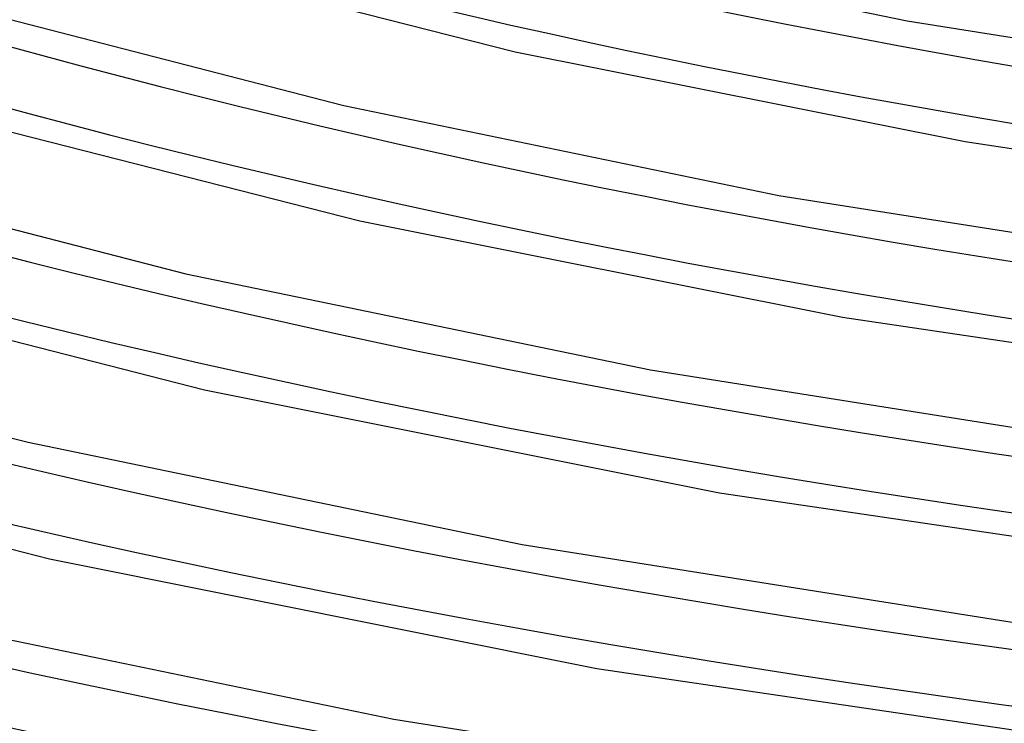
# Model space of a CAD drawing. Header units: millimetres. Extents: x -1077 to 1077, y -1167 to 1197.
# Tile 31 of 81: x -244 to -153, y 512 to 577. Entities that reach past the tile are written whole.
import ezdxf

# ---------------------------------------------------------------- set-up
doc = ezdxf.new("R2010")
doc.units = ezdxf.units.MM
doc.layers.add('HIDDEN', color=7, linetype='Continuous')
doc.layers.add('THICK', color=7, linetype='Continuous')

msp = doc.modelspace()

# ---------------------------------------------------------------- linework, layer by layer
at = {"layer": 'HIDDEN'}
for centre, major_axis, start_param, end_param in [((0, 795.877), (-682, 0), 0, 2.617994), ((0, 795.869), (-438.31, 0), 1.058605, 2.072515), ((0, 795.869), (-472.41, 0), 1.057782, 2.073339), ((0, 795.869), (-506.51, 0), 1.057069, 2.074051), ((0, 795.869), (-540.61, 0), 1.056446, 2.074674), ((0, 795.869), (-574.71, 0), 1.055898, 2.075223), ((0, 795.869), (-608.81, 0), 1.05541, 2.07571), ((0, 795.869), (-642.91, 0), 1.054975, 2.076146)]:
    msp.add_ellipse(centre, major_axis=major_axis, ratio=0.5, start_param=start_param, end_param=end_param, dxfattribs=at)
at = {"layer": 'THICK'}
for p, q in [((-199.538, 584.14), (-162.365, 576.469)), ((-237.465, 583.604), (-198.302, 573.618)), ((-251.958, 578.486), (-214.013, 568.702)), ((-162.365, 576.469), (-123.729, 570.36)), ((-198.302, 573.618), (-157.034, 565.388)), ((-254.515, 568.838), (-212.53, 558.123)), ((-214.013, 568.702), (-174.127, 560.466)), ((-157.034, 565.388), (-114.117, 559.061)), ((-269.007, 563.72), (-228.485, 553.264)), ((-174.127, 560.466), (-132.67, 553.906)), ((-212.53, 558.123), (-168.289, 549.293)), ((-271.566, 554.072), (-226.77, 542.631)), ((-228.485, 553.264), (-185.888, 544.462)), ((-286.057, 548.954), (-242.958, 537.826)), ((-168.289, 549.293), (-122.273, 542.506)), ((-185.888, 544.462), (-141.611, 537.453)), ((-226.77, 542.631), (-179.549, 533.199)), ((-288.616, 539.306), (-240.994, 527.135)), ((-242.958, 537.826), (-197.649, 528.458)), ((-179.549, 533.199), (-130.432, 525.952)), ((-197.649, 528.458), (-150.551, 520.999)), ((-240.994, 527.135), (-190.801, 517.104)), ((-257.431, 522.387), (-209.41, 512.454)), ((-190.801, 517.104), (-138.587, 509.396)), ((-209.41, 512.454), (-159.492, 504.546))]:
    msp.add_line(p, q, dxfattribs=at)
for centre, major_axis, start_param, end_param in [((0, 800.207), (732, 0), -3.141592, -0.523599), ((0, 800.207), (-677, 0), 0, 2.617994), ((0, 795.877), (-732, 0), 0, 2.617994), ((0, 795.869), (448.29, 0), -2.083241, -1.068823), ((0, 795.869), (482.39, 0), -2.08403, -1.068035), ((0, 795.869), (516.49, 0), -2.084714, -1.06735), ((0, 795.869), (550.59, 0), -2.085314, -1.066751), ((0, 795.869), (584.69, 0), -2.085843, -1.066221), ((0, 795.869), (618.79, 0), -2.086315, -1.06575)]:
    msp.add_ellipse(centre, major_axis=major_axis, ratio=0.5, start_param=start_param, end_param=end_param, dxfattribs=at)

doc.saveas('drawing.dxf')
